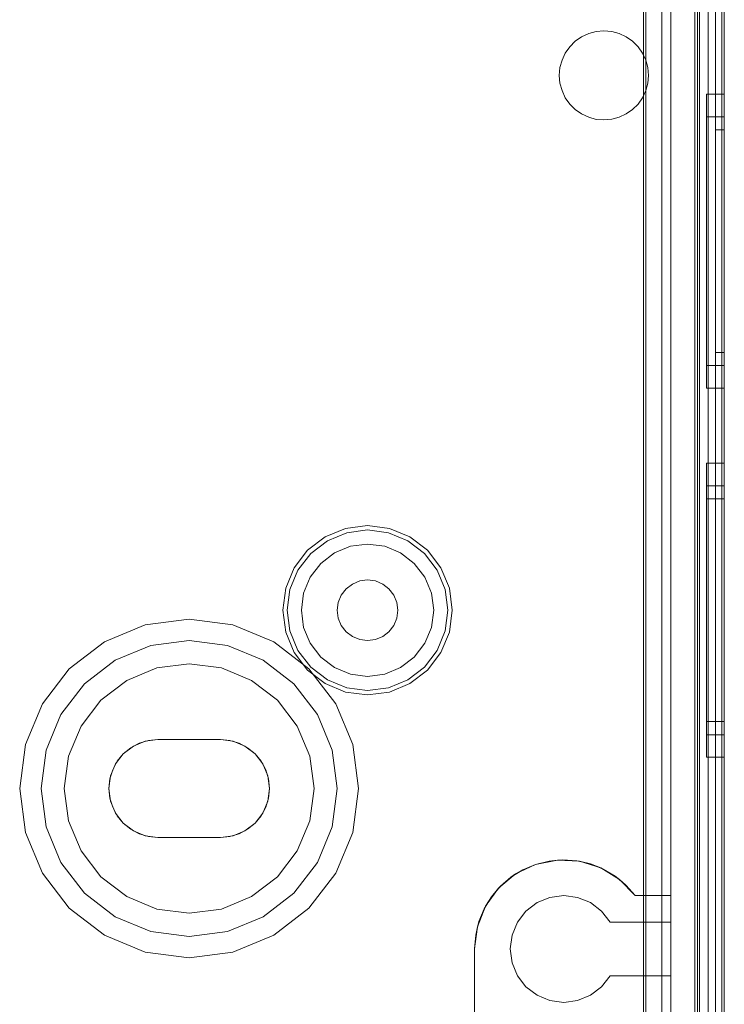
# Model space of a CAD drawing. Extents: x -420 to 300, y 62 to 1112.
# Tile 25 of 227: x -299.673 to -298.883, y 232.48 to 233.585. Entities that reach past the tile are written whole.
import ezdxf

# ---------------------------------------------------------------- set-up
doc = ezdxf.new("R2010")
doc.units = 0
doc.layers.get('0').update_dxf_attribs({"lineweight": 13})

# ---------------------------------------------------------------- blocks, each defined once
blk = doc.blocks.new('Blockreferenz-A06CPV2DL0', base_point=(-301.4831, 232.1224))
at = {"color": 251, "linetype": 'ByBlock', "lineweight": -2, "ltscale": 0.13, "true_color": 0x636363}
for p, q in [((-298.916, 235.5724), (-298.916, 232.2724)), ((-298.8831, 232.2724), (-298.8831, 235.5724)), ((-298.886, 235.5521), (-298.886, 232.2944)), ((-298.9737, 235.3999), (-298.9737, 232.4449)), ((-298.9711, 235.4024), (-298.9711, 232.4424)), ((-298.9531, 235.3964), (-298.9531, 232.4484)), ((-298.9531, 232.4484), (-298.9531, 235.3964)), ((-298.9011, 232.4484), (-298.9011, 235.3964)), ((-298.9011, 235.3964), (-298.9011, 232.4484))]:
    blk.add_line(p, q, dxfattribs=at)
blk = doc.blocks.new('Blockreferenz-A06CPV2LL0', base_point=(-301.4831, 232.1224))
at = {"color": 9, "linetype": 'ByBlock', "lineweight": -2, "ltscale": 0.13, "true_color": 0xc1c9c4}
for p, q in [((-298.9111, 235.5724), (-298.9111, 232.2724)), ((-298.8831, 232.2724), (-298.8831, 235.5724)), ((-298.8831, 232.2724), (-298.8831, 235.5724)), ((-298.8931, 235.4524), (-298.8931, 232.3924)), ((-298.8931, 232.3924), (-298.8931, 235.4524)), ((-298.8831, 232.3924), (-298.8831, 235.4524)), ((-298.8831, 235.4524), (-298.8831, 232.3924)), ((-298.9431, 235.3964), (-298.9431, 232.4484)), ((-298.9111, 232.4484), (-298.9111, 235.3964)), ((-298.8931, 233.9224), (-298.8931, 232.3824)), ((-298.8931, 233.9224), (-298.8931, 232.3824)), ((-298.8831, 232.3824), (-298.8831, 233.9224)), ((-298.8831, 233.9224), (-298.8831, 232.3824)), ((-298.9711, 233.5395), (-298.9711, 233.6574)), ((-298.9711, 233.6574), (-298.9711, 233.5395)), ((-298.9431, 232.6024), (-298.9431, 233.6574)), ((-298.9131, 233.6224), (-298.9131, 232.2724)), ((-299.0503, 233.5607), (-299.0431, 233.5657)), ((-299.0431, 233.5657), (-299.0503, 233.5607)), ((-299.0431, 233.5657), (-299.0352, 233.5694)), ((-299.0352, 233.5694), (-299.0431, 233.5657)), ((-299.0352, 233.5694), (-299.0268, 233.5716)), ((-299.0268, 233.5716), (-299.0352, 233.5694)), ((-299.0268, 233.5716), (-299.0181, 233.5724)), ((-299.0181, 233.5724), (-299.0268, 233.5716)), ((-299.0181, 233.5724), (-299.0094, 233.5716)), ((-299.0094, 233.5716), (-299.0181, 233.5724)), ((-299.0094, 233.5716), (-299.001, 233.5694)), ((-299.001, 233.5694), (-299.0094, 233.5716)), ((-299.001, 233.5694), (-298.9931, 233.5657)), ((-298.9931, 233.5657), (-299.001, 233.5694)), ((-298.9931, 233.5657), (-298.986, 233.5607)), ((-298.986, 233.5607), (-298.9931, 233.5657)), ((-299.0614, 233.5474), (-299.0564, 233.5545)), ((-299.0564, 233.5545), (-299.0614, 233.5474)), ((-299.0564, 233.5545), (-299.0503, 233.5607)), ((-299.0503, 233.5607), (-299.0564, 233.5545)), ((-298.986, 233.5607), (-298.9798, 233.5545)), ((-298.9798, 233.5545), (-298.986, 233.5607)), ((-298.9798, 233.5545), (-298.9748, 233.5474)), ((-298.9748, 233.5474), (-298.9798, 233.5545)), ((-299.0651, 233.5395), (-299.0614, 233.5474)), ((-299.0614, 233.5474), (-299.0651, 233.5395)), ((-298.9748, 233.5474), (-298.9711, 233.5395)), ((-298.9711, 233.5395), (-298.9748, 233.5474)), ((-299.0674, 233.5311), (-299.0651, 233.5395)), ((-299.0651, 233.5395), (-299.0674, 233.5311)), ((-298.9689, 233.5311), (-298.9711, 233.5395)), ((-298.9711, 233.5395), (-298.9689, 233.5311)), ((-298.9711, 233.5395), (-298.9711, 233.5395)), ((-299.0681, 233.5224), (-299.0674, 233.5311)), ((-299.0674, 233.5311), (-299.0681, 233.5224)), ((-299.0674, 233.5137), (-299.0681, 233.5224)), ((-299.0681, 233.5224), (-299.0674, 233.5137)), ((-298.9681, 233.5224), (-298.9689, 233.5311)), ((-298.9689, 233.5311), (-298.9681, 233.5224)), ((-298.9689, 233.5137), (-298.9681, 233.5224)), ((-298.9681, 233.5224), (-298.9689, 233.5137)), ((-299.0651, 233.5053), (-299.0674, 233.5137)), ((-299.0674, 233.5137), (-299.0651, 233.5053)), ((-298.9711, 233.5053), (-298.9689, 233.5137)), ((-298.9689, 233.5137), (-298.9711, 233.5053)), ((-299.0614, 233.4974), (-299.0651, 233.5053)), ((-299.0651, 233.5053), (-299.0614, 233.4974)), ((-298.9711, 233.5053), (-298.9748, 233.4974)), ((-298.9748, 233.4974), (-298.9711, 233.5053)), ((-298.9711, 232.6024), (-298.9711, 233.5053)), ((-298.9711, 233.5053), (-298.9711, 232.6024)), ((-298.9711, 233.5053), (-298.9711, 233.5053)), ((-298.8831, 233.5014), (-298.9031, 233.5014)), ((-298.9031, 233.5014), (-298.9031, 233.4958)), ((-298.9031, 233.5014), (-298.9031, 233.4958)), ((-298.8831, 233.4958), (-298.8831, 233.5014)), ((-298.8831, 233.5014), (-298.8831, 233.4958)), ((-299.0564, 233.4902), (-299.0614, 233.4974)), ((-299.0614, 233.4974), (-299.0564, 233.4902)), ((-299.0503, 233.4841), (-299.0564, 233.4902)), ((-299.0564, 233.4902), (-299.0503, 233.4841)), ((-298.9798, 233.4903), (-298.986, 233.4841)), ((-298.986, 233.4841), (-298.9798, 233.4903)), ((-298.9748, 233.4974), (-298.9798, 233.4903)), ((-298.9798, 233.4903), (-298.9748, 233.4974)), ((-298.9031, 233.4958), (-298.9031, 233.4793)), ((-298.9031, 233.4958), (-298.9031, 233.4793)), ((-298.8831, 233.4793), (-298.8831, 233.4958)), ((-298.8831, 233.4958), (-298.8831, 233.4793)), ((-299.0431, 233.4791), (-299.0503, 233.4841)), ((-299.0503, 233.4841), (-299.0431, 233.4791)), ((-299.0352, 233.4754), (-299.0431, 233.4791)), ((-299.0431, 233.4791), (-299.0352, 233.4754)), ((-298.9931, 233.4791), (-299.001, 233.4754)), ((-299.001, 233.4754), (-298.9931, 233.4791)), ((-298.986, 233.4841), (-298.9931, 233.4791)), ((-298.9931, 233.4791), (-298.986, 233.4841)), ((-298.9031, 233.4793), (-298.9031, 233.4531)), ((-298.9031, 233.4793), (-298.9031, 233.4531)), ((-298.8831, 233.4531), (-298.8831, 233.4793)), ((-298.8831, 233.4793), (-298.8831, 233.4531)), ((-299.0268, 233.4731), (-299.0352, 233.4754)), ((-299.0352, 233.4754), (-299.0268, 233.4731)), ((-299.0181, 233.4724), (-299.0268, 233.4731)), ((-299.0268, 233.4731), (-299.0181, 233.4724)), ((-299.0094, 233.4732), (-299.0181, 233.4724)), ((-299.0181, 233.4724), (-299.0094, 233.4732)), ((-299.001, 233.4754), (-299.0094, 233.4732)), ((-299.0094, 233.4732), (-299.001, 233.4754)), ((-298.8831, 233.476), (-298.9031, 233.476)), ((-298.9031, 233.476), (-298.9031, 233.4712)), ((-298.9031, 233.476), (-298.9031, 233.4712)), ((-298.9031, 233.4712), (-298.9031, 233.4573)), ((-298.9031, 233.4712), (-298.9031, 233.4573)), ((-298.8831, 233.4733), (-298.8831, 233.476)), ((-298.8831, 233.476), (-298.8831, 233.4733)), ((-298.8831, 233.4654), (-298.8831, 233.4733)), ((-298.8831, 233.4733), (-298.8831, 233.4654)), ((-298.9031, 233.4573), (-298.9031, 233.4351)), ((-298.9031, 233.4573), (-298.9031, 233.4351)), ((-298.8831, 233.4614), (-298.8931, 233.4614)), ((-298.8931, 233.4614), (-298.8931, 233.459)), ((-298.8931, 233.4614), (-298.8931, 233.459)), ((-298.8931, 233.459), (-298.8931, 233.4519)), ((-298.8931, 233.459), (-298.8931, 233.4519)), ((-298.8831, 233.4525), (-298.8831, 233.4654)), ((-298.8831, 233.4654), (-298.8831, 233.4525)), ((-298.8831, 233.459), (-298.8831, 233.4614)), ((-298.8831, 233.4614), (-298.8831, 233.459)), ((-298.8831, 233.4519), (-298.8831, 233.459)), ((-298.8831, 233.459), (-298.8831, 233.4519)), ((-298.9031, 233.4531), (-298.9031, 233.4189)), ((-298.9031, 233.4531), (-298.9031, 233.4189)), ((-298.8931, 233.4519), (-298.8931, 233.4403)), ((-298.8931, 233.4519), (-298.8931, 233.4403)), ((-298.8831, 233.4189), (-298.8831, 233.4531)), ((-298.8831, 233.4531), (-298.8831, 233.4189)), ((-298.8831, 233.4351), (-298.8831, 233.4525)), ((-298.8831, 233.4525), (-298.8831, 233.4351)), ((-298.8831, 233.4403), (-298.8831, 233.4519)), ((-298.8831, 233.4519), (-298.8831, 233.4403)), ((-298.9031, 233.4351), (-298.9031, 233.4062)), ((-298.9031, 233.4351), (-298.9031, 233.4062)), ((-298.8931, 233.4403), (-298.8931, 233.4248)), ((-298.8931, 233.4403), (-298.8931, 233.4248)), ((-298.8831, 233.4248), (-298.8831, 233.4403)), ((-298.8831, 233.4403), (-298.8831, 233.4248)), ((-298.8831, 233.4139), (-298.8831, 233.4351)), ((-298.8831, 233.4351), (-298.8831, 233.4139)), ((-298.8931, 233.4248), (-298.8931, 233.4058)), ((-298.8931, 233.4248), (-298.8931, 233.4058)), ((-298.8831, 233.4058), (-298.8831, 233.4248)), ((-298.8831, 233.4248), (-298.8831, 233.4058)), ((-298.9031, 233.4189), (-298.9031, 233.3791)), ((-298.9031, 233.4189), (-298.9031, 233.3791)), ((-298.8831, 233.3791), (-298.8831, 233.4189)), ((-298.8831, 233.4189), (-298.8831, 233.3791)), ((-298.8831, 233.3898), (-298.8831, 233.4139)), ((-298.8831, 233.4139), (-298.8831, 233.3898)), ((-298.9031, 233.4062), (-298.9031, 233.3725)), ((-298.9031, 233.4062), (-298.9031, 233.3725)), ((-298.8931, 233.4058), (-298.8931, 233.3842)), ((-298.8931, 233.4058), (-298.8931, 233.3842)), ((-298.8831, 233.3842), (-298.8831, 233.4058)), ((-298.8831, 233.4058), (-298.8831, 233.3842)), ((-298.8831, 233.3636), (-298.8831, 233.3898)), ((-298.8831, 233.3898), (-298.8831, 233.3636)), ((-298.9031, 233.3791), (-298.9031, 233.3364)), ((-298.9031, 233.3791), (-298.9031, 233.3364)), ((-298.8931, 233.3842), (-298.8931, 233.3608)), ((-298.8931, 233.3842), (-298.8931, 233.3608)), ((-298.8831, 233.3608), (-298.8831, 233.3842)), ((-298.8831, 233.3842), (-298.8831, 233.3608)), ((-298.8831, 233.3364), (-298.8831, 233.3791)), ((-298.8831, 233.3791), (-298.8831, 233.3364)), ((-298.9031, 233.3725), (-298.9031, 233.3364)), ((-298.9031, 233.3725), (-298.9031, 233.3364)), ((-298.8931, 233.3608), (-298.8931, 233.3364)), ((-298.8931, 233.3608), (-298.8931, 233.3364)), ((-298.8831, 233.3364), (-298.8831, 233.3636)), ((-298.8831, 233.3636), (-298.8831, 233.3364)), ((-298.8831, 233.3364), (-298.8831, 233.3608)), ((-298.8831, 233.3608), (-298.8831, 233.3364)), ((-298.9031, 233.3364), (-298.9031, 233.3003)), ((-298.9031, 233.3364), (-298.9031, 233.2937)), ((-298.9031, 233.3364), (-298.9031, 233.3003)), ((-298.9031, 233.3364), (-298.9031, 233.2937)), ((-298.8931, 233.3364), (-298.8931, 233.312)), ((-298.8931, 233.3364), (-298.8931, 233.312)), ((-298.8831, 233.3092), (-298.8831, 233.3364)), ((-298.8831, 233.2937), (-298.8831, 233.3364)), ((-298.8831, 233.312), (-298.8831, 233.3364)), ((-298.8831, 233.3364), (-298.8831, 233.3092)), ((-298.8831, 233.3364), (-298.8831, 233.2937)), ((-298.8831, 233.3364), (-298.8831, 233.312)), ((-298.8931, 233.312), (-298.8931, 233.2886)), ((-298.8931, 233.312), (-298.8931, 233.2886)), ((-298.8831, 233.2886), (-298.8831, 233.312)), ((-298.8831, 233.312), (-298.8831, 233.2886)), ((-298.9031, 233.3003), (-298.9031, 233.2666)), ((-298.9031, 233.3003), (-298.9031, 233.2666)), ((-298.8831, 233.283), (-298.8831, 233.3092)), ((-298.8831, 233.3092), (-298.8831, 233.283)), ((-298.9031, 233.2937), (-298.9031, 233.2539)), ((-298.9031, 233.2937), (-298.9031, 233.2539)), ((-298.8831, 233.2539), (-298.8831, 233.2937)), ((-298.8831, 233.2937), (-298.8831, 233.2539)), ((-298.8931, 233.2886), (-298.8931, 233.2669)), ((-298.8931, 233.2886), (-298.8931, 233.2669)), ((-298.8831, 233.2669), (-298.8831, 233.2886)), ((-298.8831, 233.2886), (-298.8831, 233.2669)), ((-298.8831, 233.2588), (-298.8831, 233.283)), ((-298.8831, 233.283), (-298.8831, 233.2588)), ((-298.8931, 233.2669), (-298.8931, 233.248)), ((-298.8931, 233.2669), (-298.8931, 233.248)), ((-298.8831, 233.248), (-298.8831, 233.2669)), ((-298.8831, 233.2669), (-298.8831, 233.248)), ((-298.9031, 233.2666), (-298.9031, 233.2377)), ((-298.9031, 233.2666), (-298.9031, 233.2377)), ((-298.8831, 233.2377), (-298.8831, 233.2588)), ((-298.8831, 233.2588), (-298.8831, 233.2377)), ((-298.9031, 233.2539), (-298.9031, 233.2197)), ((-298.9031, 233.2539), (-298.9031, 233.2197)), ((-298.8931, 233.248), (-298.8931, 233.2325)), ((-298.8931, 233.248), (-298.8931, 233.2325)), ((-298.8831, 233.2197), (-298.8831, 233.2539)), ((-298.8831, 233.2539), (-298.8831, 233.2197)), ((-298.8831, 233.2325), (-298.8831, 233.248)), ((-298.8831, 233.248), (-298.8831, 233.2325)), ((-298.9031, 233.2377), (-298.9031, 233.2155)), ((-298.9031, 233.2377), (-298.9031, 233.2155)), ((-298.8831, 233.2203), (-298.8831, 233.2377)), ((-298.8831, 233.2377), (-298.8831, 233.2203)), ((-298.8931, 233.2325), (-298.8931, 233.2209)), ((-298.8931, 233.2325), (-298.8931, 233.2209)), ((-298.8831, 233.2209), (-298.8831, 233.2325)), ((-298.8831, 233.2325), (-298.8831, 233.2209)), ((-298.9031, 233.2197), (-298.9031, 233.1935)), ((-298.9031, 233.2197), (-298.9031, 233.1935)), ((-298.9031, 233.2155), (-298.9031, 233.2015)), ((-298.9031, 233.2155), (-298.9031, 233.2015)), ((-298.8931, 233.2209), (-298.8931, 233.2138)), ((-298.8931, 233.2209), (-298.8931, 233.2138)), ((-298.8931, 233.2138), (-298.8931, 233.2114)), ((-298.8931, 233.2138), (-298.8931, 233.2114)), ((-298.8831, 233.2138), (-298.8831, 233.2209)), ((-298.8831, 233.2209), (-298.8831, 233.2138)), ((-298.8831, 233.2074), (-298.8831, 233.2203)), ((-298.8831, 233.2203), (-298.8831, 233.2074)), ((-298.8831, 233.1935), (-298.8831, 233.2197)), ((-298.8831, 233.2197), (-298.8831, 233.1935)), ((-298.8831, 233.2114), (-298.8831, 233.2138)), ((-298.8831, 233.2138), (-298.8831, 233.2114)), ((-298.9031, 233.2015), (-298.9031, 233.1968)), ((-298.9031, 233.2015), (-298.9031, 233.1968)), ((-298.8931, 233.2114), (-298.8831, 233.2114)), ((-298.8831, 233.1995), (-298.8831, 233.2074)), ((-298.8831, 233.2074), (-298.8831, 233.1995)), ((-298.9031, 233.1968), (-298.8831, 233.1968)), ((-298.9031, 233.1935), (-298.9031, 233.177)), ((-298.9031, 233.1935), (-298.9031, 233.177)), ((-298.8831, 233.1968), (-298.8831, 233.1995)), ((-298.8831, 233.1995), (-298.8831, 233.1968)), ((-298.8831, 233.177), (-298.8831, 233.1935)), ((-298.8831, 233.1935), (-298.8831, 233.177)), ((-298.9031, 233.177), (-298.9031, 233.1714)), ((-298.9031, 233.177), (-298.9031, 233.1714)), ((-298.9031, 233.1714), (-298.8831, 233.1714)), ((-298.8831, 233.1714), (-298.8831, 233.177)), ((-298.8831, 233.177), (-298.8831, 233.1714)), ((-298.8831, 233.0874), (-298.9031, 233.0874)), ((-298.9031, 233.0874), (-298.9031, 233.0818)), ((-298.9031, 233.0874), (-298.9031, 233.0818)), ((-298.9031, 233.0818), (-298.9031, 233.0653)), ((-298.9031, 233.0818), (-298.9031, 233.0653)), ((-298.8831, 233.0818), (-298.8831, 233.0874)), ((-298.8831, 233.0874), (-298.8831, 233.0818)), ((-298.8831, 233.0653), (-298.8831, 233.0818)), ((-298.8831, 233.0818), (-298.8831, 233.0653)), ((-298.9031, 233.0653), (-298.9031, 233.0391)), ((-298.9031, 233.0653), (-298.9031, 233.0391)), ((-298.8831, 233.062), (-298.9031, 233.062)), ((-298.9031, 233.062), (-298.9031, 233.0572)), ((-298.9031, 233.062), (-298.9031, 233.0572)), ((-298.9031, 233.0572), (-298.9031, 233.0433)), ((-298.9031, 233.0572), (-298.9031, 233.0433)), ((-298.8831, 233.0391), (-298.8831, 233.0653)), ((-298.8831, 233.0653), (-298.8831, 233.0391)), ((-298.8831, 233.0593), (-298.8831, 233.062)), ((-298.8831, 233.062), (-298.8831, 233.0593)), ((-298.8831, 233.0514), (-298.8831, 233.0593)), ((-298.8831, 233.0593), (-298.8831, 233.0514)), ((-298.8831, 233.0474), (-298.9031, 233.0474)), ((-298.9031, 233.0474), (-298.9031, 233.0431)), ((-298.9031, 233.0474), (-298.9031, 233.0431)), ((-298.8831, 233.0385), (-298.8831, 233.0514)), ((-298.8831, 233.0514), (-298.8831, 233.0385)), ((-298.8831, 233.045), (-298.8831, 233.0474)), ((-298.8831, 233.0474), (-298.8831, 233.045)), ((-298.9031, 233.0433), (-298.9031, 233.0211)), ((-298.9031, 233.0433), (-298.9031, 233.0211)), ((-298.9031, 233.0431), (-298.9031, 233.0306)), ((-298.9031, 233.0431), (-298.9031, 233.0306)), ((-298.9031, 233.0391), (-298.9031, 233.0049)), ((-298.9031, 233.0391), (-298.9031, 233.0049)), ((-298.8831, 233.0379), (-298.8831, 233.045)), ((-298.8831, 233.045), (-298.8831, 233.0379)), ((-298.8831, 233.0049), (-298.8831, 233.0391)), ((-298.8831, 233.0391), (-298.8831, 233.0049)), ((-298.8831, 233.0211), (-298.8831, 233.0385)), ((-298.8831, 233.0385), (-298.8831, 233.0211)), ((-298.8831, 233.0263), (-298.8831, 233.0379)), ((-298.8831, 233.0379), (-298.8831, 233.0263)), ((-298.9031, 233.0306), (-298.9031, 233.0108)), ((-298.9031, 233.0306), (-298.9031, 233.0108)), ((-298.8831, 233.0108), (-298.8831, 233.0263)), ((-298.8831, 233.0263), (-298.8831, 233.0108)), ((-299.3077, 233.0142), (-299.3306, 233.0047)), ((-299.2831, 233.0174), (-299.3077, 233.0142)), ((-299.2585, 233.0142), (-299.2831, 233.0174)), ((-299.2356, 233.0047), (-299.2585, 233.0142)), ((-298.9031, 233.0211), (-298.9031, 232.9922)), ((-298.9031, 233.0211), (-298.9031, 232.9922)), ((-298.8831, 232.9999), (-298.8831, 233.0211)), ((-298.8831, 233.0211), (-298.8831, 232.9999)), ((-299.3306, 233.0047), (-299.3503, 232.9896)), ((-299.3282, 233.0004), (-299.3065, 233.0094)), ((-299.3065, 233.0094), (-299.2831, 233.0125)), ((-299.2831, 233.0125), (-299.2598, 233.0094)), ((-299.2598, 233.0094), (-299.2381, 233.0004)), ((-299.216, 232.9896), (-299.2356, 233.0047)), ((-298.9031, 233.0108), (-298.9031, 232.9849)), ((-298.9031, 233.0108), (-298.9031, 232.9849)), ((-298.9031, 233.0049), (-298.9031, 232.9651)), ((-298.9031, 233.0049), (-298.9031, 232.9651)), ((-298.8831, 232.9918), (-298.8831, 233.0108)), ((-298.8831, 233.0108), (-298.8831, 232.9918)), ((-298.8831, 232.9651), (-298.8831, 233.0049)), ((-298.8831, 233.0049), (-298.8831, 232.9651)), ((-299.3469, 232.9861), (-299.3282, 233.0004)), ((-299.3023, 232.9941), (-299.3202, 232.9867)), ((-299.3023, 232.9941), (-299.3202, 232.9867)), ((-299.2831, 232.9966), (-299.3023, 232.9941)), ((-299.2831, 232.9966), (-299.3023, 232.9941)), ((-299.2639, 232.9941), (-299.2831, 232.9966)), ((-299.2639, 232.9941), (-299.2831, 232.9966)), ((-299.246, 232.9867), (-299.2639, 232.9941)), ((-299.246, 232.9867), (-299.2639, 232.9941)), ((-299.2381, 233.0004), (-299.2194, 232.9861)), ((-298.9031, 232.9922), (-298.9031, 232.9585)), ((-298.9031, 232.9922), (-298.9031, 232.9585)), ((-298.8831, 232.9758), (-298.8831, 232.9999)), ((-298.8831, 232.9999), (-298.8831, 232.9758)), ((-298.8831, 232.9702), (-298.8831, 232.9918)), ((-298.8831, 232.9918), (-298.8831, 232.9702)), ((-299.3503, 232.9896), (-299.3654, 232.9699)), ((-299.3612, 232.9674), (-299.3469, 232.9861)), ((-299.3202, 232.9867), (-299.3356, 232.9749)), ((-299.3202, 232.9867), (-299.3356, 232.9749)), ((-299.2307, 232.9749), (-299.246, 232.9867)), ((-299.2307, 232.9749), (-299.246, 232.9867)), ((-299.2194, 232.9861), (-299.2051, 232.9674)), ((-299.2009, 232.9699), (-299.216, 232.9896)), ((-298.9031, 232.9849), (-298.9031, 232.9547)), ((-298.9031, 232.9849), (-298.9031, 232.9547)), ((-299.3654, 232.9699), (-299.3749, 232.947)), ((-299.3356, 232.9749), (-299.3474, 232.9595)), ((-299.3356, 232.9749), (-299.3474, 232.9595)), ((-299.2189, 232.9595), (-299.2307, 232.9749)), ((-299.2189, 232.9595), (-299.2307, 232.9749)), ((-299.1914, 232.947), (-299.2009, 232.9699)), ((-298.8831, 232.9496), (-298.8831, 232.9758)), ((-298.8831, 232.9758), (-298.8831, 232.9496)), ((-298.8831, 232.9468), (-298.8831, 232.9702)), ((-298.8831, 232.9702), (-298.8831, 232.9468)), ((-299.3702, 232.9457), (-299.3612, 232.9674)), ((-299.3474, 232.9595), (-299.3548, 232.9416)), ((-299.3474, 232.9595), (-299.3548, 232.9416)), ((-299.2115, 232.9416), (-299.2189, 232.9595)), ((-299.2115, 232.9416), (-299.2189, 232.9595)), ((-299.2051, 232.9674), (-299.1961, 232.9457)), ((-298.9031, 232.9651), (-298.9031, 232.9224)), ((-298.9031, 232.9651), (-298.9031, 232.9224)), ((-298.9031, 232.9585), (-298.9031, 232.9224)), ((-298.9031, 232.9585), (-298.9031, 232.9224)), ((-298.8831, 232.9224), (-298.8831, 232.9651)), ((-298.8831, 232.9651), (-298.8831, 232.9224)), ((-299.3749, 232.947), (-299.3781, 232.9224)), ((-299.3072, 232.9464), (-299.3126, 232.9394)), ((-299.3126, 232.9394), (-299.3072, 232.9464)), ((-299.3001, 232.9518), (-299.3072, 232.9464)), ((-299.3072, 232.9464), (-299.3001, 232.9518)), ((-299.2919, 232.9552), (-299.3001, 232.9518)), ((-299.3001, 232.9518), (-299.2919, 232.9552)), ((-299.2831, 232.9564), (-299.2919, 232.9552)), ((-299.2919, 232.9552), (-299.2831, 232.9564)), ((-299.2743, 232.9552), (-299.2831, 232.9564)), ((-299.2831, 232.9564), (-299.2743, 232.9552)), ((-299.2661, 232.9518), (-299.2743, 232.9552)), ((-299.2743, 232.9552), (-299.2661, 232.9518)), ((-299.2591, 232.9464), (-299.2661, 232.9518)), ((-299.2661, 232.9518), (-299.2591, 232.9464)), ((-299.2537, 232.9394), (-299.2591, 232.9464)), ((-299.2591, 232.9464), (-299.2537, 232.9394)), ((-299.1881, 232.9224), (-299.1914, 232.947)), ((-298.9031, 232.9547), (-298.9031, 232.9224)), ((-298.9031, 232.9547), (-298.9031, 232.9224)), ((-298.8831, 232.9224), (-298.8831, 232.9496)), ((-298.8831, 232.9496), (-298.8831, 232.9224)), ((-298.8831, 232.9224), (-298.8831, 232.9468)), ((-298.8831, 232.9468), (-298.8831, 232.9224)), ((-299.3732, 232.9224), (-299.3702, 232.9457)), ((-299.3548, 232.9416), (-299.3573, 232.9224)), ((-299.3548, 232.9416), (-299.3573, 232.9224)), ((-299.3126, 232.9394), (-299.316, 232.9312)), ((-299.316, 232.9312), (-299.3126, 232.9394)), ((-299.2503, 232.9312), (-299.2537, 232.9394)), ((-299.2537, 232.9394), (-299.2503, 232.9312)), ((-299.2089, 232.9224), (-299.2115, 232.9416)), ((-299.2089, 232.9224), (-299.2115, 232.9416)), ((-299.1961, 232.9457), (-299.193, 232.9224)), ((-299.316, 232.9312), (-299.3171, 232.9224)), ((-299.3171, 232.9224), (-299.316, 232.9312)), ((-299.2491, 232.9224), (-299.2503, 232.9312)), ((-299.2503, 232.9312), (-299.2491, 232.9224)), ((-299.3781, 232.9224), (-299.3749, 232.8978)), ((-299.3702, 232.8991), (-299.3732, 232.9224)), ((-299.3573, 232.9224), (-299.3548, 232.9032)), ((-299.3573, 232.9224), (-299.3548, 232.9032)), ((-299.3171, 232.9224), (-299.316, 232.9136)), ((-299.316, 232.9136), (-299.3171, 232.9224)), ((-299.316, 232.9136), (-299.3126, 232.9054)), ((-299.3126, 232.9054), (-299.316, 232.9136)), ((-299.2537, 232.9054), (-299.2503, 232.9136)), ((-299.2503, 232.9136), (-299.2537, 232.9054)), ((-299.2503, 232.9136), (-299.2491, 232.9224)), ((-299.2491, 232.9224), (-299.2503, 232.9136)), ((-299.2115, 232.9032), (-299.2089, 232.9224)), ((-299.2115, 232.9032), (-299.2089, 232.9224)), ((-299.193, 232.9224), (-299.1961, 232.8991)), ((-299.1914, 232.8978), (-299.1881, 232.9224)), ((-298.9031, 232.9224), (-298.9031, 232.8863)), ((-298.9031, 232.9224), (-298.9031, 232.8797)), ((-298.9031, 232.9224), (-298.9031, 232.89)), ((-298.9031, 232.9224), (-298.9031, 232.8863)), ((-298.9031, 232.9224), (-298.9031, 232.8797)), ((-298.9031, 232.9224), (-298.9031, 232.89)), ((-298.8831, 232.8952), (-298.8831, 232.9224)), ((-298.8831, 232.8797), (-298.8831, 232.9224)), ((-298.8831, 232.898), (-298.8831, 232.9224)), ((-298.8831, 232.9224), (-298.8831, 232.8952)), ((-298.8831, 232.9224), (-298.8831, 232.8797)), ((-298.8831, 232.9224), (-298.8831, 232.898)), ((-299.5323, 232.9059), (-299.5781, 232.8869)), ((-299.5323, 232.9059), (-299.5781, 232.8869)), ((-299.4831, 232.9124), (-299.5323, 232.9059)), ((-299.4831, 232.9124), (-299.5323, 232.9059)), ((-299.434, 232.9059), (-299.4831, 232.9124)), ((-299.434, 232.9059), (-299.4831, 232.9124)), ((-299.3881, 232.8869), (-299.434, 232.9059)), ((-299.3881, 232.8869), (-299.434, 232.9059)), ((-299.3548, 232.9032), (-299.3474, 232.8853)), ((-299.3548, 232.9032), (-299.3474, 232.8853)), ((-299.3126, 232.9054), (-299.3072, 232.8983)), ((-299.3072, 232.8983), (-299.3126, 232.9054)), ((-299.2591, 232.8983), (-299.2537, 232.9054)), ((-299.2537, 232.9054), (-299.2591, 232.8983)), ((-299.2189, 232.8853), (-299.2115, 232.9032)), ((-299.2189, 232.8853), (-299.2115, 232.9032)), ((-299.3749, 232.8978), (-299.3654, 232.8749)), ((-299.3612, 232.8773), (-299.3702, 232.8991)), ((-299.3072, 232.8983), (-299.3001, 232.8929)), ((-299.3001, 232.8929), (-299.3072, 232.8983)), ((-299.3001, 232.8929), (-299.2919, 232.8896)), ((-299.2919, 232.8896), (-299.3001, 232.8929)), ((-299.2743, 232.8896), (-299.2661, 232.8929)), ((-299.2661, 232.8929), (-299.2743, 232.8896)), ((-299.2661, 232.8929), (-299.2591, 232.8983)), ((-299.2591, 232.8983), (-299.2661, 232.8929)), ((-299.1961, 232.8991), (-299.2051, 232.8773)), ((-299.2009, 232.8749), (-299.1914, 232.8978)), ((-298.8831, 232.8746), (-298.8831, 232.898)), ((-298.8831, 232.898), (-298.8831, 232.8746)), ((-298.8831, 232.869), (-298.8831, 232.8952)), ((-298.8831, 232.8952), (-298.8831, 232.869)), ((-299.5781, 232.8869), (-299.6175, 232.8567)), ((-299.5781, 232.8869), (-299.6175, 232.8567)), ((-299.5661, 232.8662), (-299.5261, 232.8827)), ((-299.5261, 232.8827), (-299.5661, 232.8662)), ((-299.5261, 232.8827), (-299.4831, 232.8884)), ((-299.4831, 232.8884), (-299.5261, 232.8827)), ((-299.4831, 232.8884), (-299.4402, 232.8827)), ((-299.4402, 232.8827), (-299.4831, 232.8884)), ((-299.4402, 232.8827), (-299.4001, 232.8662)), ((-299.4001, 232.8662), (-299.4402, 232.8827)), ((-299.3488, 232.8567), (-299.3881, 232.8869)), ((-299.3488, 232.8567), (-299.3881, 232.8869)), ((-299.3474, 232.8853), (-299.3356, 232.8699)), ((-299.3474, 232.8853), (-299.3356, 232.8699)), ((-299.2919, 232.8896), (-299.2831, 232.8884)), ((-299.2831, 232.8884), (-299.2919, 232.8896)), ((-299.2831, 232.8884), (-299.2743, 232.8896)), ((-299.2743, 232.8896), (-299.2831, 232.8884)), ((-299.2307, 232.8699), (-299.2189, 232.8853)), ((-299.2307, 232.8699), (-299.2189, 232.8853)), ((-298.9031, 232.89), (-298.9031, 232.8599)), ((-298.9031, 232.89), (-298.9031, 232.8599)), ((-298.9031, 232.8863), (-298.9031, 232.8526)), ((-298.9031, 232.8863), (-298.9031, 232.8526)), ((-299.3654, 232.8749), (-299.3503, 232.8552)), ((-299.3469, 232.8587), (-299.3612, 232.8773)), ((-299.3356, 232.8699), (-299.3202, 232.8581)), ((-299.3356, 232.8699), (-299.3202, 232.8581)), ((-299.246, 232.8581), (-299.2307, 232.8699)), ((-299.246, 232.8581), (-299.2307, 232.8699)), ((-299.2051, 232.8773), (-299.2194, 232.8587)), ((-299.216, 232.8552), (-299.2009, 232.8749)), ((-298.9031, 232.8797), (-298.9031, 232.8399)), ((-298.9031, 232.8797), (-298.9031, 232.8399)), ((-298.8831, 232.8399), (-298.8831, 232.8797)), ((-298.8831, 232.8797), (-298.8831, 232.8399)), ((-298.8831, 232.8529), (-298.8831, 232.8746)), ((-298.8831, 232.8746), (-298.8831, 232.8529)), ((-299.6005, 232.8398), (-299.5661, 232.8662)), ((-299.5661, 232.8662), (-299.6005, 232.8398)), ((-299.4831, 232.8624), (-299.5194, 232.8576)), ((-299.5194, 232.8576), (-299.4831, 232.8624)), ((-299.4469, 232.8576), (-299.4831, 232.8624)), ((-299.4831, 232.8624), (-299.4469, 232.8576)), ((-299.4001, 232.8662), (-299.3658, 232.8398)), ((-299.3658, 232.8398), (-299.4001, 232.8662)), ((-299.3282, 232.8444), (-299.3469, 232.8587)), ((-299.3202, 232.8581), (-299.3023, 232.8507)), ((-299.3202, 232.8581), (-299.3023, 232.8507)), ((-299.2639, 232.8507), (-299.246, 232.8581)), ((-299.2639, 232.8507), (-299.246, 232.8581)), ((-299.2194, 232.8587), (-299.2381, 232.8444)), ((-298.9031, 232.8599), (-298.9031, 232.834)), ((-298.9031, 232.8599), (-298.9031, 232.834)), ((-298.8831, 232.8448), (-298.8831, 232.869)), ((-298.8831, 232.869), (-298.8831, 232.8448)), ((-299.6175, 232.8567), (-299.6477, 232.8174)), ((-299.6175, 232.8567), (-299.6477, 232.8174)), ((-299.5194, 232.8576), (-299.5531, 232.8436)), ((-299.5531, 232.8436), (-299.5194, 232.8576)), ((-299.4131, 232.8436), (-299.4469, 232.8576)), ((-299.4469, 232.8576), (-299.4131, 232.8436)), ((-299.3503, 232.8552), (-299.3306, 232.8401)), ((-299.3186, 232.8174), (-299.3488, 232.8567)), ((-299.3186, 232.8174), (-299.3488, 232.8567)), ((-299.3023, 232.8507), (-299.2831, 232.8482)), ((-299.3023, 232.8507), (-299.2831, 232.8482)), ((-299.2831, 232.8482), (-299.2639, 232.8507)), ((-299.2831, 232.8482), (-299.2639, 232.8507)), ((-299.2356, 232.8401), (-299.216, 232.8552)), ((-298.9031, 232.8526), (-298.9031, 232.8237)), ((-298.9031, 232.8526), (-298.9031, 232.8237)), ((-298.8831, 232.834), (-298.8831, 232.8529)), ((-298.8831, 232.8529), (-298.8831, 232.834)), ((-299.6269, 232.8054), (-299.6005, 232.8398)), ((-299.6005, 232.8398), (-299.6269, 232.8054)), ((-299.5531, 232.8436), (-299.5821, 232.8214)), ((-299.5821, 232.8214), (-299.5531, 232.8436)), ((-299.3841, 232.8214), (-299.4131, 232.8436)), ((-299.4131, 232.8436), (-299.3841, 232.8214)), ((-299.3658, 232.8398), (-299.3394, 232.8054)), ((-299.3394, 232.8054), (-299.3658, 232.8398)), ((-299.3306, 232.8401), (-299.3077, 232.8306)), ((-299.3065, 232.8354), (-299.3282, 232.8444)), ((-299.2381, 232.8444), (-299.2598, 232.8354)), ((-299.2585, 232.8306), (-299.2356, 232.8401)), ((-298.9031, 232.8399), (-298.9031, 232.8057)), ((-298.9031, 232.8399), (-298.9031, 232.8057)), ((-298.8831, 232.8237), (-298.8831, 232.8448)), ((-298.8831, 232.8448), (-298.8831, 232.8237)), ((-298.8831, 232.8057), (-298.8831, 232.8399)), ((-298.8831, 232.8399), (-298.8831, 232.8057)), ((-299.3077, 232.8306), (-299.2831, 232.8274)), ((-299.2831, 232.8323), (-299.3065, 232.8354)), ((-299.2598, 232.8354), (-299.2831, 232.8323)), ((-299.2831, 232.8274), (-299.2585, 232.8306)), ((-298.9031, 232.834), (-298.9031, 232.8141)), ((-298.9031, 232.834), (-298.9031, 232.8141)), ((-298.8831, 232.8185), (-298.8831, 232.834)), ((-298.8831, 232.834), (-298.8831, 232.8185)), ((-299.6477, 232.8174), (-299.6667, 232.7716)), ((-299.6477, 232.8174), (-299.6667, 232.7716)), ((-299.5821, 232.8214), (-299.6044, 232.7924)), ((-299.6044, 232.7924), (-299.5821, 232.8214)), ((-299.3619, 232.7924), (-299.3841, 232.8214)), ((-299.3841, 232.8214), (-299.3619, 232.7924)), ((-299.2996, 232.7716), (-299.3186, 232.8174)), ((-299.2996, 232.7716), (-299.3186, 232.8174)), ((-298.9031, 232.8237), (-298.9031, 232.8015)), ((-298.9031, 232.8237), (-298.9031, 232.8015)), ((-298.9031, 232.8141), (-298.9031, 232.8017)), ((-298.9031, 232.8141), (-298.9031, 232.8017)), ((-298.8831, 232.8063), (-298.8831, 232.8237)), ((-298.8831, 232.8237), (-298.8831, 232.8063)), ((-298.8831, 232.8069), (-298.8831, 232.8185)), ((-298.8831, 232.8185), (-298.8831, 232.8069)), ((-299.6435, 232.7654), (-299.6269, 232.8054)), ((-299.6269, 232.8054), (-299.6435, 232.7654)), ((-299.3394, 232.8054), (-299.3228, 232.7654)), ((-299.3228, 232.7654), (-299.3394, 232.8054)), ((-298.9031, 232.8057), (-298.9031, 232.7795)), ((-298.9031, 232.8057), (-298.9031, 232.7795)), ((-298.8831, 232.7998), (-298.8831, 232.8069)), ((-298.8831, 232.8069), (-298.8831, 232.7998)), ((-298.8831, 232.7934), (-298.8831, 232.8063)), ((-298.8831, 232.8063), (-298.8831, 232.7934)), ((-298.8831, 232.7795), (-298.8831, 232.8057)), ((-298.8831, 232.8057), (-298.8831, 232.7795)), ((-299.6044, 232.7924), (-299.6184, 232.7586)), ((-299.6184, 232.7586), (-299.6044, 232.7924)), ((-299.3479, 232.7586), (-299.3619, 232.7924)), ((-299.3619, 232.7924), (-299.3479, 232.7586)), ((-298.9031, 232.8017), (-298.9031, 232.7974)), ((-298.9031, 232.8017), (-298.9031, 232.7974)), ((-298.9031, 232.8015), (-298.9031, 232.7875)), ((-298.9031, 232.8015), (-298.9031, 232.7875)), ((-298.9031, 232.7974), (-298.8831, 232.7974)), ((-298.8831, 232.7974), (-298.8831, 232.7998)), ((-298.8831, 232.7998), (-298.8831, 232.7974)), ((-298.8831, 232.7855), (-298.8831, 232.7934)), ((-298.8831, 232.7934), (-298.8831, 232.7855)), ((-298.9031, 232.7875), (-298.9031, 232.7828)), ((-298.9031, 232.7875), (-298.9031, 232.7828)), ((-298.9031, 232.7828), (-298.8831, 232.7828)), ((-298.8831, 232.7828), (-298.8831, 232.7855)), ((-298.8831, 232.7855), (-298.8831, 232.7828)), ((-299.6667, 232.7716), (-299.6731, 232.7224)), ((-299.6667, 232.7716), (-299.6731, 232.7224)), ((-299.5456, 232.77), (-299.557, 232.7613)), ((-299.5456, 232.77), (-299.557, 232.7613)), ((-299.5487, 232.7681), (-299.5392, 232.7732)), ((-299.5392, 232.7732), (-299.5487, 232.7681)), ((-299.5324, 232.7755), (-299.5456, 232.77)), ((-299.5324, 232.7755), (-299.5456, 232.77)), ((-299.5392, 232.7732), (-299.5289, 232.7763)), ((-299.5289, 232.7763), (-299.5392, 232.7732)), ((-299.5181, 232.7774), (-299.5324, 232.7755)), ((-299.5181, 232.7774), (-299.5324, 232.7755)), ((-299.5289, 232.7763), (-299.5181, 232.7774)), ((-299.5181, 232.7774), (-299.5289, 232.7763)), ((-299.5181, 232.7774), (-299.4831, 232.7774)), ((-299.4831, 232.7774), (-299.5181, 232.7774)), ((-299.4481, 232.7774), (-299.5181, 232.7774)), ((-299.4481, 232.7774), (-299.5181, 232.7774)), ((-299.5181, 232.7774), (-299.5181, 232.7774)), ((-299.5181, 232.7774), (-299.5181, 232.7774)), ((-299.4831, 232.7774), (-299.4481, 232.7774)), ((-299.4481, 232.7774), (-299.4831, 232.7774)), ((-299.4481, 232.7774), (-299.4374, 232.7763)), ((-299.4374, 232.7763), (-299.4481, 232.7774)), ((-299.4339, 232.7755), (-299.4481, 232.7774)), ((-299.4481, 232.7774), (-299.4481, 232.7774)), ((-299.4339, 232.7755), (-299.4481, 232.7774)), ((-299.4481, 232.7774), (-299.4481, 232.7774)), ((-299.4374, 232.7763), (-299.4271, 232.7732)), ((-299.4271, 232.7732), (-299.4374, 232.7763)), ((-299.4206, 232.77), (-299.4339, 232.7755)), ((-299.4206, 232.77), (-299.4339, 232.7755)), ((-299.4271, 232.7732), (-299.4176, 232.7681)), ((-299.4176, 232.7681), (-299.4271, 232.7732)), ((-299.4092, 232.7613), (-299.4206, 232.77)), ((-299.4092, 232.7613), (-299.4206, 232.77)), ((-299.2931, 232.7224), (-299.2996, 232.7716)), ((-299.2931, 232.7224), (-299.2996, 232.7716)), ((-298.9031, 232.7795), (-298.9031, 232.763)), ((-298.9031, 232.7795), (-298.9031, 232.763)), ((-298.8831, 232.763), (-298.8831, 232.7795)), ((-298.8831, 232.7795), (-298.8831, 232.763)), ((-299.6491, 232.7224), (-299.6435, 232.7654)), ((-299.6435, 232.7654), (-299.6491, 232.7224)), ((-299.557, 232.7613), (-299.5658, 232.7499)), ((-299.557, 232.7613), (-299.5658, 232.7499)), ((-299.5639, 232.7529), (-299.557, 232.7613)), ((-299.557, 232.7613), (-299.5639, 232.7529)), ((-299.557, 232.7613), (-299.5487, 232.7681)), ((-299.5487, 232.7681), (-299.557, 232.7613)), ((-299.4176, 232.7681), (-299.4092, 232.7613)), ((-299.4092, 232.7613), (-299.4176, 232.7681)), ((-299.4092, 232.7613), (-299.4024, 232.7529)), ((-299.4024, 232.7529), (-299.4092, 232.7613)), ((-299.4005, 232.7499), (-299.4092, 232.7613)), ((-299.4005, 232.7499), (-299.4092, 232.7613)), ((-299.3228, 232.7654), (-299.3171, 232.7224)), ((-299.3171, 232.7224), (-299.3228, 232.7654)), ((-298.9031, 232.763), (-298.9031, 232.7574)), ((-298.9031, 232.763), (-298.9031, 232.7574)), ((-298.8831, 232.7574), (-298.8831, 232.763)), ((-298.8831, 232.763), (-298.8831, 232.7574)), ((-299.6184, 232.7586), (-299.6231, 232.7224)), ((-299.6231, 232.7224), (-299.6184, 232.7586)), ((-299.5658, 232.7499), (-299.5713, 232.7366)), ((-299.5658, 232.7499), (-299.5713, 232.7366)), ((-299.5689, 232.7434), (-299.5639, 232.7529)), ((-299.5639, 232.7529), (-299.5689, 232.7434)), ((-299.4024, 232.7529), (-299.3973, 232.7434)), ((-299.3973, 232.7434), (-299.4024, 232.7529)), ((-299.395, 232.7366), (-299.4005, 232.7499)), ((-299.395, 232.7366), (-299.4005, 232.7499)), ((-299.3431, 232.7224), (-299.3479, 232.7586)), ((-299.3479, 232.7586), (-299.3431, 232.7224)), ((-298.9031, 232.7574), (-298.8831, 232.7574)), ((-299.5713, 232.7366), (-299.5731, 232.7224)), ((-299.5713, 232.7366), (-299.5731, 232.7224)), ((-299.5721, 232.7331), (-299.5689, 232.7434)), ((-299.5689, 232.7434), (-299.5721, 232.7331)), ((-299.3973, 232.7434), (-299.3942, 232.7331)), ((-299.3942, 232.7331), (-299.3973, 232.7434)), ((-299.3931, 232.7224), (-299.395, 232.7366)), ((-299.3931, 232.7224), (-299.395, 232.7366)), ((-299.5731, 232.7224), (-299.5721, 232.7331)), ((-299.5721, 232.7331), (-299.5731, 232.7224)), ((-299.3942, 232.7331), (-299.3931, 232.7224)), ((-299.3931, 232.7224), (-299.3942, 232.7331)), ((-299.6731, 232.7224), (-299.6667, 232.6732)), ((-299.6731, 232.7224), (-299.6667, 232.6732)), ((-299.6435, 232.6794), (-299.6491, 232.7224)), ((-299.6491, 232.7224), (-299.6435, 232.6794)), ((-299.6231, 232.7224), (-299.6184, 232.6862)), ((-299.6184, 232.6862), (-299.6231, 232.7224)), ((-299.5721, 232.7117), (-299.5731, 232.7224)), ((-299.5731, 232.7224), (-299.5721, 232.7117)), ((-299.5731, 232.7224), (-299.5713, 232.7082)), ((-299.5731, 232.7224), (-299.5713, 232.7082)), ((-299.395, 232.7082), (-299.3931, 232.7224)), ((-299.395, 232.7082), (-299.3931, 232.7224)), ((-299.3931, 232.7224), (-299.3942, 232.7117)), ((-299.3942, 232.7117), (-299.3931, 232.7224)), ((-299.3479, 232.6862), (-299.3431, 232.7224)), ((-299.3431, 232.7224), (-299.3479, 232.6862)), ((-299.3171, 232.7224), (-299.3228, 232.6794)), ((-299.3228, 232.6794), (-299.3171, 232.7224)), ((-299.2996, 232.6732), (-299.2931, 232.7224)), ((-299.2996, 232.6732), (-299.2931, 232.7224)), ((-299.5689, 232.7013), (-299.5721, 232.7117)), ((-299.5721, 232.7117), (-299.5689, 232.7013)), ((-299.5713, 232.7082), (-299.5658, 232.6949)), ((-299.5713, 232.7082), (-299.5658, 232.6949)), ((-299.4005, 232.6949), (-299.395, 232.7082)), ((-299.4005, 232.6949), (-299.395, 232.7082)), ((-299.3942, 232.7117), (-299.3973, 232.7013)), ((-299.3973, 232.7013), (-299.3942, 232.7117)), ((-299.5639, 232.6918), (-299.5689, 232.7013)), ((-299.5689, 232.7013), (-299.5639, 232.6918)), ((-299.5658, 232.6949), (-299.557, 232.6835)), ((-299.5658, 232.6949), (-299.557, 232.6835)), ((-299.4092, 232.6835), (-299.4005, 232.6949)), ((-299.4092, 232.6835), (-299.4005, 232.6949)), ((-299.3973, 232.7013), (-299.4024, 232.6918)), ((-299.4024, 232.6918), (-299.3973, 232.7013)), ((-299.6184, 232.6862), (-299.6044, 232.6524)), ((-299.6044, 232.6524), (-299.6184, 232.6862)), ((-299.557, 232.6835), (-299.5639, 232.6918)), ((-299.5639, 232.6918), (-299.557, 232.6835)), ((-299.5487, 232.6767), (-299.557, 232.6835)), ((-299.557, 232.6835), (-299.5487, 232.6767)), ((-299.557, 232.6835), (-299.5456, 232.6748)), ((-299.557, 232.6835), (-299.5456, 232.6748)), ((-299.4206, 232.6748), (-299.4092, 232.6835)), ((-299.4206, 232.6748), (-299.4092, 232.6835)), ((-299.4092, 232.6835), (-299.4176, 232.6767)), ((-299.4176, 232.6767), (-299.4092, 232.6835)), ((-299.4024, 232.6918), (-299.4092, 232.6835)), ((-299.4092, 232.6835), (-299.4024, 232.6918)), ((-299.3619, 232.6524), (-299.3479, 232.6862)), ((-299.3479, 232.6862), (-299.3619, 232.6524)), ((-299.6667, 232.6732), (-299.6477, 232.6274)), ((-299.6667, 232.6732), (-299.6477, 232.6274)), ((-299.6269, 232.6394), (-299.6435, 232.6794)), ((-299.6435, 232.6794), (-299.6269, 232.6394)), ((-299.5392, 232.6716), (-299.5487, 232.6767)), ((-299.5487, 232.6767), (-299.5392, 232.6716)), ((-299.5456, 232.6748), (-299.5324, 232.6693)), ((-299.5456, 232.6748), (-299.5324, 232.6693)), ((-299.5289, 232.6684), (-299.5392, 232.6716)), ((-299.5392, 232.6716), (-299.5289, 232.6684)), ((-299.4271, 232.6716), (-299.4374, 232.6684)), ((-299.4374, 232.6684), (-299.4271, 232.6716)), ((-299.4339, 232.6693), (-299.4206, 232.6748)), ((-299.4339, 232.6693), (-299.4206, 232.6748)), ((-299.4176, 232.6767), (-299.4271, 232.6716)), ((-299.4271, 232.6716), (-299.4176, 232.6767)), ((-299.3228, 232.6794), (-299.3394, 232.6394)), ((-299.3394, 232.6394), (-299.3228, 232.6794)), ((-299.3186, 232.6274), (-299.2996, 232.6732)), ((-299.3186, 232.6274), (-299.2996, 232.6732)), ((-299.5324, 232.6693), (-299.5181, 232.6674)), ((-299.5324, 232.6693), (-299.5181, 232.6674)), ((-299.5181, 232.6674), (-299.5289, 232.6684)), ((-299.5289, 232.6684), (-299.5181, 232.6674)), ((-299.4831, 232.6674), (-299.5181, 232.6674)), ((-299.5181, 232.6674), (-299.4831, 232.6674)), ((-299.5181, 232.6674), (-299.4481, 232.6674)), ((-299.5181, 232.6674), (-299.5181, 232.6674)), ((-299.5181, 232.6674), (-299.4481, 232.6674)), ((-299.5181, 232.6674), (-299.5181, 232.6674)), ((-299.4481, 232.6674), (-299.4831, 232.6674)), ((-299.4831, 232.6674), (-299.4481, 232.6674)), ((-299.4481, 232.6674), (-299.4339, 232.6693)), ((-299.4481, 232.6674), (-299.4339, 232.6693)), ((-299.4374, 232.6684), (-299.4481, 232.6674)), ((-299.4481, 232.6674), (-299.4374, 232.6684)), ((-299.4481, 232.6674), (-299.4481, 232.6674)), ((-299.4481, 232.6674), (-299.4481, 232.6674)), ((-299.6044, 232.6524), (-299.5821, 232.6234)), ((-299.5821, 232.6234), (-299.6044, 232.6524)), ((-299.3841, 232.6234), (-299.3619, 232.6524)), ((-299.3619, 232.6524), (-299.3841, 232.6234)), ((-299.6005, 232.605), (-299.6269, 232.6394)), ((-299.6269, 232.6394), (-299.6005, 232.605)), ((-299.3394, 232.6394), (-299.3658, 232.605)), ((-299.3658, 232.605), (-299.3394, 232.6394)), ((-299.1172, 232.6265), (-299.0948, 232.6373)), ((-299.0948, 232.6373), (-299.1091, 232.6312)), ((-299.0948, 232.6373), (-299.0703, 232.6421)), ((-299.0796, 232.641), (-299.0948, 232.6373)), ((-299.0641, 232.6424), (-299.0796, 232.641)), ((-299.0703, 232.6421), (-299.0796, 232.641)), ((-299.0641, 232.6424), (-299.0703, 232.6421)), ((-299.0703, 232.6421), (-299.0454, 232.6408)), ((-299.0485, 232.6413), (-299.0641, 232.6424)), ((-299.0333, 232.6378), (-299.0485, 232.6413)), ((-299.0454, 232.6408), (-299.0485, 232.6413)), ((-299.0454, 232.6408), (-299.0217, 232.6334)), ((-299.0333, 232.6378), (-299.0454, 232.6408)), ((-299.0188, 232.632), (-299.0333, 232.6378)), ((-299.0217, 232.6334), (-299.0333, 232.6378)), ((-299.6477, 232.6274), (-299.6175, 232.588)), ((-299.6477, 232.6274), (-299.6175, 232.588)), ((-299.3488, 232.588), (-299.3186, 232.6274)), ((-299.3488, 232.588), (-299.3186, 232.6274)), ((-299.1363, 232.6105), (-299.1172, 232.6265)), ((-299.1091, 232.6312), (-299.1224, 232.623)), ((-299.1172, 232.6265), (-299.1224, 232.623)), ((-299.1091, 232.6312), (-299.1172, 232.6265)), ((-299.0217, 232.6334), (-299.0005, 232.6203)), ((-299.0188, 232.632), (-299.0217, 232.6334)), ((-299.0054, 232.6241), (-299.0188, 232.632)), ((-299.5821, 232.6234), (-299.5531, 232.6011)), ((-299.5531, 232.6011), (-299.5821, 232.6234)), ((-299.4131, 232.6011), (-299.3841, 232.6234)), ((-299.3841, 232.6234), (-299.4131, 232.6011)), ((-299.1224, 232.623), (-299.1342, 232.6128)), ((-298.9934, 232.6141), (-299.0054, 232.6241)), ((-299.0005, 232.6203), (-299.0054, 232.6241)), ((-299.0005, 232.6203), (-298.9831, 232.6024)), ((-298.9934, 232.6141), (-299.0005, 232.6203)), ((-299.5661, 232.5786), (-299.6005, 232.605)), ((-299.6005, 232.605), (-299.5661, 232.5786)), ((-299.3658, 232.605), (-299.4001, 232.5786)), ((-299.4001, 232.5786), (-299.3658, 232.605)), ((-299.1509, 232.5903), (-299.1363, 232.6105)), ((-299.1342, 232.6128), (-299.1443, 232.6009)), ((-299.1363, 232.6105), (-299.1443, 232.6009)), ((-299.1342, 232.6128), (-299.1363, 232.6105)), ((-298.9831, 232.6024), (-298.9934, 232.6141)), ((-299.5531, 232.6011), (-299.5194, 232.5872)), ((-299.5194, 232.5872), (-299.5531, 232.6011)), ((-299.4469, 232.5872), (-299.4131, 232.6011)), ((-299.4131, 232.6011), (-299.4469, 232.5872)), ((-299.1443, 232.6009), (-299.1524, 232.5875)), ((-299.1443, 232.6009), (-299.1509, 232.5903)), ((-299.0931, 232.5944), (-299.1056, 232.5848)), ((-299.1056, 232.5848), (-299.0931, 232.5944)), ((-299.0787, 232.6003), (-299.0931, 232.5944)), ((-299.0931, 232.5944), (-299.0787, 232.6003)), ((-299.0631, 232.6024), (-299.0787, 232.6003)), ((-299.0787, 232.6003), (-299.0631, 232.6024)), ((-299.0476, 232.6003), (-299.0631, 232.6024)), ((-299.0631, 232.6024), (-299.0476, 232.6003)), ((-299.0331, 232.5944), (-299.0476, 232.6003)), ((-299.0476, 232.6003), (-299.0331, 232.5944)), ((-299.0207, 232.5848), (-299.0331, 232.5944)), ((-299.0331, 232.5944), (-299.0207, 232.5848)), ((-298.9831, 232.6024), (-298.9711, 232.6024)), ((-298.9431, 232.6024), (-298.9831, 232.6024)), ((-298.9831, 232.6024), (-298.9831, 232.6024)), ((-298.9711, 232.6024), (-298.9431, 232.6024)), ((-298.9711, 232.6024), (-298.9711, 232.6024)), ((-298.9431, 232.5724), (-298.9431, 232.6024)), ((-298.9431, 232.6024), (-298.9431, 232.6024)), ((-299.6175, 232.588), (-299.5781, 232.5578)), ((-299.6175, 232.588), (-299.5781, 232.5578)), ((-299.5194, 232.5872), (-299.4831, 232.5824)), ((-299.4831, 232.5824), (-299.5194, 232.5872)), ((-299.4831, 232.5824), (-299.4469, 232.5872)), ((-299.4469, 232.5872), (-299.4831, 232.5824)), ((-299.3881, 232.5578), (-299.3488, 232.588)), ((-299.3881, 232.5578), (-299.3488, 232.588)), ((-299.16, 232.5671), (-299.1509, 232.5903)), ((-299.1524, 232.5875), (-299.1583, 232.5731)), ((-299.1509, 232.5903), (-299.1524, 232.5875)), ((-299.1056, 232.5848), (-299.1151, 232.5724)), ((-299.1151, 232.5724), (-299.1056, 232.5848)), ((-299.0112, 232.5724), (-299.0207, 232.5848)), ((-299.0207, 232.5848), (-299.0112, 232.5724)), ((-299.5261, 232.562), (-299.5661, 232.5786)), ((-299.5661, 232.5786), (-299.5261, 232.562)), ((-299.4001, 232.5786), (-299.4402, 232.562)), ((-299.4402, 232.562), (-299.4001, 232.5786)), ((-299.1583, 232.5731), (-299.1619, 232.5579)), ((-299.1583, 232.5731), (-299.16, 232.5671)), ((-299.1151, 232.5724), (-299.1211, 232.5579)), ((-299.1211, 232.5579), (-299.1151, 232.5724)), ((-298.9431, 232.5724), (-299.0112, 232.5724)), ((-299.0112, 232.5724), (-298.9431, 232.5724)), ((-299.0112, 232.5724), (-299.0112, 232.5724)), ((-298.9431, 232.5124), (-298.9431, 232.5724)), ((-298.9431, 232.5724), (-298.9431, 232.5724)), ((-299.4831, 232.5564), (-299.5261, 232.562)), ((-299.5261, 232.562), (-299.4831, 232.5564)), ((-299.4402, 232.562), (-299.4831, 232.5564)), ((-299.4831, 232.5564), (-299.4402, 232.562)), ((-299.1631, 232.5424), (-299.16, 232.5671)), ((-299.16, 232.5671), (-299.1619, 232.5579)), ((-299.5781, 232.5578), (-299.5323, 232.5389)), ((-299.5781, 232.5578), (-299.5323, 232.5389)), ((-299.434, 232.5389), (-299.3881, 232.5578)), ((-299.434, 232.5389), (-299.3881, 232.5578)), ((-299.1619, 232.5579), (-299.1631, 232.5424)), ((-299.1211, 232.5579), (-299.1231, 232.5424)), ((-299.1231, 232.5424), (-299.1211, 232.5579)), ((-299.5323, 232.5389), (-299.4831, 232.5324)), ((-299.5323, 232.5389), (-299.4831, 232.5324)), ((-299.4831, 232.5324), (-299.434, 232.5389)), ((-299.4831, 232.5324), (-299.434, 232.5389)), ((-299.1631, 232.3295), (-299.1631, 232.5424)), ((-299.1631, 232.5424), (-299.1631, 232.3477)), ((-299.1631, 232.5424), (-299.1631, 232.5424)), ((-299.1231, 232.5424), (-299.1211, 232.5269)), ((-299.1211, 232.5269), (-299.1231, 232.5424)), ((-299.1211, 232.5269), (-299.1151, 232.5124)), ((-299.1151, 232.5124), (-299.1211, 232.5269)), ((-299.1151, 232.5124), (-299.1056, 232.5)), ((-299.1056, 232.5), (-299.1151, 232.5124)), ((-299.0207, 232.5), (-299.0112, 232.5124)), ((-299.0112, 232.5124), (-299.0207, 232.5)), ((-299.0112, 232.5124), (-298.9431, 232.5124)), ((-298.9431, 232.5124), (-299.0112, 232.5124)), ((-299.0112, 232.5124), (-299.0112, 232.5124)), ((-298.9431, 232.4484), (-298.9431, 232.5124)), ((-298.9431, 232.5124), (-298.9431, 232.5124)), ((-299.1056, 232.5), (-299.0931, 232.4904)), ((-299.0931, 232.4904), (-299.1056, 232.5)), ((-299.0331, 232.4904), (-299.0207, 232.5)), ((-299.0207, 232.5), (-299.0331, 232.4904)), ((-299.0931, 232.4904), (-299.0787, 232.4844)), ((-299.0787, 232.4844), (-299.0931, 232.4904)), ((-299.0787, 232.4844), (-299.0631, 232.4824)), ((-299.0631, 232.4824), (-299.0787, 232.4844)), ((-299.0631, 232.4824), (-299.0476, 232.4844)), ((-299.0476, 232.4844), (-299.0631, 232.4824)), ((-299.0476, 232.4844), (-299.0331, 232.4904)), ((-299.0331, 232.4904), (-299.0476, 232.4844))]:
    blk.add_line(p, q, dxfattribs=at)

msp = doc.modelspace()

# ---------------------------------------------------------------- block references
at = {"ltscale": 0.13}
for name in ['Blockreferenz-A06CPV2DL0', 'Blockreferenz-A06CPV2LL0']:
    msp.add_blockref(name, (-301.4831, 232.1224), dxfattribs=at)

doc.saveas('drawing.dxf')
